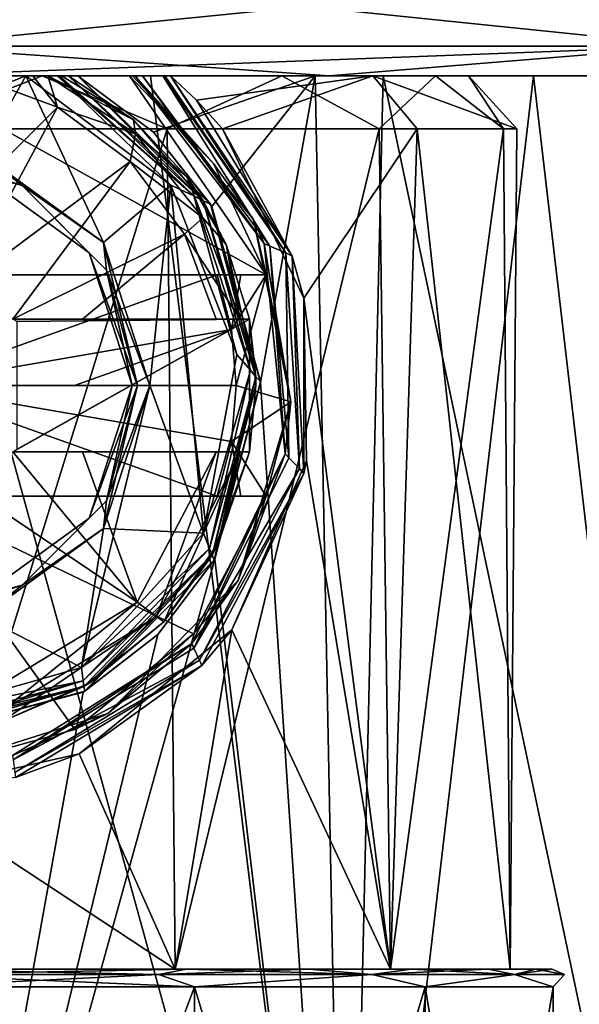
# Model space of a CAD drawing. Header units: metres. Extents: x -147 to 294, y -23 to 81.
# Tile 38 of 256: x 78 to 84, y 60 to 71. Entities that reach past the tile are written whole.
import ezdxf

# ---------------------------------------------------------------- set-up
doc = ezdxf.new("R2010")
doc.units = ezdxf.units.M
doc.layers.add('solid_AVA_153', color=7, linetype='CONTINUOUS')

msp = doc.modelspace()

# ---------------------------------------------------------------- linework, layer by layer
at = {"layer": 'solid_AVA_153'}
for points in [[(85.667213, 71.351135, -28.213774), (85.384239, 70.434937, -27.342875), (76.5, 70.434937, -28.75)], [(76.5, 71.351135, -29.665718), (85.667213, 71.351135, -28.213774), (76.5, 70.434937, -28.75)], [(76.5, 71.351135, 29.665718), (76.5, 70.434937, 28.75), (85.384239, 70.434937, 27.342875)], [(85.667213, 71.351135, 28.213774), (76.5, 71.351135, 29.665718), (85.384239, 70.434937, 27.342875)], [(85.384239, 70.434937, -27.342875), (81.276711, 70.099998, -27.081966), (76.499985, 70.099998, -27.5)], [(76.5, 70.434937, -28.75), (85.384239, 70.434937, -27.342875), (76.499985, 70.099998, -27.5)], [(76.5, 70.434937, 28.75), (76.500015, 70.099998, 27.5), (81.276741, 70.099998, 27.081963)], [(85.384239, 70.434937, 27.342875), (76.5, 70.434937, 28.75), (81.276741, 70.099998, 27.081963)], [(85.384239, 70.434937, -27.342875), (85.908264, 70.099998, -25.840557), (81.276711, 70.099998, -27.081966)], [(85.384239, 70.434937, 27.342875), (81.276741, 70.099998, 27.081963), (85.908295, 70.099998, 25.840549)], [(52.679932, 70.099998, -13.742428), (55.429096, 70.099998, -17.671078), (100.320053, 70.099998, -13.742452)], [(78.436493, 70.099998, -12.85496), (52.679932, 70.099998, -13.742428), (100.320053, 70.099998, -13.742452)], [(74.563507, 70.099998, -12.85496), (52.679932, 70.099998, -13.742428), (78.436493, 70.099998, -12.85496)], [(97.570908, 70.099998, 17.671078), (55.429111, 70.099998, 17.671097), (52.679947, 70.099998, 13.742452)], [(100.320068, 70.099998, 13.742428), (97.570908, 70.099998, 17.671078), (52.679947, 70.099998, 13.742452)], [(76.5, 70.099998, 13), (100.320068, 70.099998, 13.742428), (52.679947, 70.099998, 13.742452)], [(55.429096, 70.099998, -17.671078), (97.570885, 70.099998, -17.671097), (100.320053, 70.099998, -13.742452)], [(55.429096, 70.099998, -17.671078), (58.818863, 70.099998, -21.062462), (97.570885, 70.099998, -17.671097)], [(94.181137, 70.099998, 21.062462), (58.818882, 70.099998, 21.062479), (55.429111, 70.099998, 17.671097)], [(97.570908, 70.099998, 17.671078), (94.181137, 70.099998, 21.062462), (55.429111, 70.099998, 17.671097)], [(58.818863, 70.099998, -21.062462), (94.181122, 70.099998, -21.062479), (97.570885, 70.099998, -17.671097)], [(58.818863, 70.099998, -21.062462), (62.746189, 70.099998, -23.813496), (94.181122, 70.099998, -21.062479)], [(90.253815, 70.099998, 23.813496), (62.746212, 70.099998, 23.813509), (58.818882, 70.099998, 21.062479)], [(94.181137, 70.099998, 21.062462), (90.253815, 70.099998, 23.813496), (58.818882, 70.099998, 21.062479)], [(62.746189, 70.099998, -23.813496), (90.253792, 70.099998, -23.813509), (94.181122, 70.099998, -21.062479)], [(62.746189, 70.099998, -23.813496), (67.091705, 70.099998, -25.840549), (90.253792, 70.099998, -23.813509)], [(85.908295, 70.099998, 25.840549), (67.091736, 70.099998, 25.840557), (62.746212, 70.099998, 23.813509)], [(90.253815, 70.099998, 23.813496), (85.908295, 70.099998, 25.840549), (62.746212, 70.099998, 23.813509)], [(67.091705, 70.099998, -25.840549), (85.908264, 70.099998, -25.840557), (90.253792, 70.099998, -23.813509)], [(67.091705, 70.099998, -25.840549), (71.723259, 70.099998, -27.081963), (85.908264, 70.099998, -25.840557)], [(81.276741, 70.099998, 27.081963), (71.723289, 70.099998, 27.081966), (67.091736, 70.099998, 25.840557)], [(85.908295, 70.099998, 25.840549), (81.276741, 70.099998, 27.081963), (67.091736, 70.099998, 25.840557)], [(70.145744, 70.099998, -0.763799), (82.854256, 70.099998, -0.763799), (82.482155, 70.099998, 2.274601)], [(71.22728, 70.099998, -3.627459), (82.854256, 70.099998, -0.763799), (70.145744, 70.099998, -0.763799)], [(70.145744, 70.099998, -0.763799), (82.482155, 70.099998, 2.274601), (70.517845, 70.099998, 2.274601)], [(70.517845, 70.099998, 2.274601), (82.482155, 70.099998, 2.274601), (80.741524, 70.099998, 4.792649)], [(70.517845, 70.099998, 2.274601), (80.741524, 70.099998, 4.792649), (72.258476, 70.099998, 4.792649)], [(71.22728, 70.099998, -3.627459), (81.77272, 70.099998, -3.627459), (82.854256, 70.099998, -0.763799)], [(73.515038, 70.099998, -5.661272), (81.77272, 70.099998, -3.627459), (71.22728, 70.099998, -3.627459)], [(71.723259, 70.099998, -27.081963), (81.276711, 70.099998, -27.081966), (85.908264, 70.099998, -25.840557)], [(71.723259, 70.099998, -27.081963), (76.499985, 70.099998, -27.5), (81.276711, 70.099998, -27.081966)], [(81.276741, 70.099998, 27.081963), (76.500015, 70.099998, 27.5), (71.723289, 70.099998, 27.081966)], [(72.258476, 70.099998, 4.792649), (80.741524, 70.099998, 4.792649), (78.030556, 70.099998, 6.214288)], [(72.258476, 70.099998, 4.792649), (78.030556, 70.099998, 6.214288), (74.969444, 70.099998, 6.214288)], [(73.515038, 70.099998, -5.661272), (79.484962, 70.099998, -5.661272), (81.77272, 70.099998, -3.627459)], [(73.979195, 70.099998, -7.036415), (79.484962, 70.099998, -5.661272), (73.515038, 70.099998, -5.661272)], [(79.020805, 70.099998, -7.036415), (79.484962, 70.099998, -5.661272), (73.979195, 70.099998, -7.036415)], [(79.020805, 70.099998, -7.036415), (73.979195, 70.099998, -7.036415), (76.5, 70.099998, -7.1)], [(74.563507, 70.099998, -12.85496), (78.436493, 70.099998, -12.85496), (77.241951, 70.099998, -12.535121)], [(74.772148, 70.099998, -10.771506), (75.153709, 70.099998, -10.7), (77.846291, 70.099998, -8.7)], [(74.772148, 70.099998, -10.771506), (77.846291, 70.099998, -8.7), (75.153709, 70.099998, -8.7)], [(74.969444, 70.099998, 6.214288), (78.030556, 70.099998, 6.214288), (76.5, 69.5, 7)], [(77.34996, 69.215355, -10.7), (77.846291, 70.099998, -10.7), (75.153709, 70.099998, -10.7)], [(78.227875, 70.099998, -8.628478), (75.153709, 70.099998, -10.7), (77.846291, 70.099998, -10.7)], [(78.204117, 70.099998, -8.640016), (77.846291, 70.099998, -8.7), (75.153709, 70.099998, -10.7)], [(78.204117, 70.099998, -8.640016), (75.153709, 70.099998, -10.7), (78.227875, 70.099998, -8.628478)], [(75.650047, 69.215355, -8.7), (75.153709, 70.099998, -8.7), (77.846291, 70.099998, -8.7)], [(77.349968, 69.215347, -8.7), (75.650047, 69.215355, -8.7), (77.846291, 70.099998, -8.7)], [(78.030556, 70.099998, 6.214288), (79.445831, 69.5, 6.349967), (76.5, 69.5, 7)], [(76.5, 70.099998, 13), (76.5, 52.099998, 13), (81.474899, 52.099998, 12.010429)], [(76.5, 70.099998, 13), (81.474899, 52.099998, 12.010429), (79.257248, 70.099998, 12.704232)], [(78.204498, 69.745659, -12.535121), (76.5, 68.043373, -12.925397), (77.241951, 70.099998, -12.535121)], [(76.5, 70.099998, -7.1), (76.5, 67.849998, -7.099999), (80.566582, 67.849998, -6.934354)], [(79.020805, 70.099998, -7.036415), (76.5, 70.099998, -7.1), (80.566582, 67.849998, -6.934354)], [(76.5, 70.099998, 13), (79.257248, 70.099998, 12.704232), (100.320068, 70.099998, 13.742428)], [(77.927223, 70.099998, -12.427524), (78.204498, 69.745659, -12.535121), (77.241951, 70.099998, -12.535121)], [(78.436493, 70.099998, -12.85496), (77.927223, 70.099998, -12.427524), (77.241951, 70.099998, -12.535121)], [(77.34996, 69.215355, -10.7), (78.725067, 68.216042, -10.7), (77.846291, 70.099998, -10.7)], [(78.725067, 68.216034, -8.7), (77.349968, 69.215347, -8.7), (77.846291, 70.099998, -8.7)], [(78.725067, 68.216042, -10.7), (79.488113, 68.865761, -10.7), (77.846291, 70.099998, -10.7)], [(78.204132, 70.099998, -10.75999), (77.846291, 70.099998, -10.7), (79.488113, 68.865761, -10.7)], [(78.227875, 70.099998, -8.628478), (77.846291, 70.099998, -10.7), (78.330986, 70.099998, -8.5)], [(78.204132, 70.099998, -10.75999), (78.330986, 70.099998, -8.5), (77.846291, 70.099998, -10.7)], [(78.725067, 68.216034, -8.7), (77.846291, 70.099998, -8.7), (79.488113, 68.865761, -8.7)], [(78.204117, 70.099998, -8.640016), (79.488113, 68.865761, -8.7), (77.846291, 70.099998, -8.7)], [(78.097366, 70.099998, -12.355316), (78.204498, 69.745659, -12.535121), (77.927223, 70.099998, -12.427524)], [(78.436493, 70.099998, -12.85496), (78.097366, 70.099998, -12.355316), (77.927223, 70.099998, -12.427524)], [(78.030556, 70.099998, 6.214288), (80.741524, 70.099998, 4.792649), (79.445831, 69.5, 6.349967)], [(79.086731, 69.446365, -12.356774), (78.204498, 69.745659, -12.535121), (78.097366, 70.099998, -12.355316)], [(78.436493, 70.099998, -12.85496), (78.249924, 70.099998, -12.240273), (78.097366, 70.099998, -12.355316)], [(79.064034, 69.604698, -12.051724), (78.097366, 70.099998, -12.355316), (78.249924, 70.099998, -12.240273)], [(79.086731, 69.446365, -12.356774), (78.097366, 70.099998, -12.355316), (79.064034, 69.604698, -12.051724)], [(79.748695, 68.742226, -8.641421), (79.488113, 68.865761, -8.7), (78.204117, 70.099998, -8.640016)], [(79.748695, 68.742226, -8.641421), (78.204117, 70.099998, -8.640016), (78.227875, 70.099998, -8.628478)], [(78.204132, 70.099998, -10.75999), (78.436493, 70.099998, -8), (78.330986, 70.099998, -8.5)], [(78.227798, 70.099998, -10.77148), (78.436493, 70.099998, -8), (78.204132, 70.099998, -10.75999)], [(79.748711, 68.742203, -10.758578), (78.204132, 70.099998, -10.75999), (79.488113, 68.865761, -10.7)], [(78.227798, 70.099998, -10.77148), (78.204132, 70.099998, -10.75999), (79.748711, 68.742203, -10.758578)], [(78.330986, 70.099998, -10.9), (78.436493, 70.099998, -8), (78.227798, 70.099998, -10.77148)], [(78.330986, 70.099998, -10.9), (78.227798, 70.099998, -10.77148), (79.748711, 68.742203, -10.758578)], [(79.748695, 68.742226, -8.641421), (78.227875, 70.099998, -8.628478), (78.330986, 70.099998, -8.5)], [(78.436493, 70.099998, -12.85496), (78.330986, 70.099998, -12.051724), (78.249924, 70.099998, -12.240273)], [(79.064034, 69.604698, -12.051724), (78.249924, 70.099998, -12.240273), (78.330986, 70.099998, -12.051724)], [(79.85318, 68.687744, -8), (78.330986, 70.099998, -8), (78.436493, 70.099998, -8)], [(78.330986, 70.099998, -8.5), (78.436493, 70.099998, -8), (78.330986, 70.099998, -8)], [(78.330986, 70.099998, -12.051724), (78.436493, 70.099998, -8), (78.330986, 70.099998, -10.9)], [(78.436493, 70.099998, -12.85496), (78.436493, 70.099998, -8), (78.330986, 70.099998, -12.051724)], [(78.330986, 70.099998, -8.5), (78.330986, 70.099998, -8), (79.85318, 68.687744, -8)], [(78.330986, 70.099998, -8.5), (79.85318, 68.687744, -8), (79.853172, 68.687759, -8.5)], [(79.748695, 68.742226, -8.641421), (78.330986, 70.099998, -8.5), (79.853172, 68.687759, -8.5)], [(79.853172, 68.687759, -10.9), (78.330986, 70.099998, -10.9), (79.748711, 68.742203, -10.758578)], [(78.330986, 70.099998, -12.051724), (78.330986, 70.099998, -10.9), (79.853172, 68.687759, -10.9)], [(79.064034, 69.604698, -12.051724), (78.330986, 70.099998, -12.051724), (79.853172, 68.687759, -10.9)], [(79.934563, 68.650314, -8), (79.85318, 68.687744, -8), (78.436493, 70.099998, -8)], [(79.292664, 69.463737, -12.696496), (79.934563, 68.650314, -8), (78.436493, 70.099998, -8)], [(79.292664, 69.463737, -12.696496), (78.436493, 70.099998, -8), (78.436493, 70.099998, -12.85496)], [(78.436493, 70.099998, -12.85496), (100.320053, 70.099998, -13.742452), (102.344894, 70.099998, -9.396356)], [(81.118919, 70.099998, -12.15177), (78.436493, 70.099998, -12.85496), (102.344894, 70.099998, -9.396356)], [(79.292664, 69.463737, -12.696496), (78.436493, 70.099998, -12.85496), (81.118919, 70.099998, -12.15177)], [(79.051826, 70.099998, -7.067943), (79.484962, 70.099998, -5.661272), (79.020805, 70.099998, -7.036415)], [(79.968979, 69.107658, -6.979517), (79.020805, 70.099998, -7.036415), (80.566582, 67.849998, -6.934354)], [(79.051826, 70.099998, -7.067943), (79.020805, 70.099998, -7.036415), (79.968979, 69.107658, -6.979517)], [(79.051826, 70.099998, -7.067943), (79.083115, 70.099998, -7.1), (79.484962, 70.099998, -5.661272)], [(79.051826, 70.099998, -7.067943), (79.968979, 69.107658, -6.979517), (79.083115, 70.099998, -7.1)], [(79.083115, 70.099998, -7.1), (79.484962, 70.099998, -7.8), (79.484962, 70.099998, -5.661272)], [(79.083115, 70.099998, -8), (80.542664, 68.206047, -8), (79.166458, 70.099998, -8)], [(79.398026, 70.099998, -7.938721), (79.083115, 70.099998, -8), (79.166458, 70.099998, -8)], [(80.424263, 68.476883, -7.1), (80.542664, 68.206047, -8), (79.083115, 70.099998, -8)], [(79.419914, 70.099998, -7.922542), (79.083115, 70.099998, -8), (79.398026, 70.099998, -7.938721)], [(79.484962, 70.099998, -7.8), (79.083115, 70.099998, -8), (79.419914, 70.099998, -7.922542)], [(79.083115, 70.099998, -7.1), (79.083115, 70.099998, -8), (79.484962, 70.099998, -7.8)], [(79.083115, 70.099998, -7.1), (80.424263, 68.476883, -7.1), (79.083115, 70.099998, -8)], [(79.083115, 70.099998, -7.1), (79.968979, 69.107658, -6.979517), (80.424263, 68.476883, -7.1)], [(80.542664, 68.206047, -8), (80.608017, 68.176125, -8), (79.166458, 70.099998, -8)], [(79.398026, 70.099998, -7.938721), (79.166458, 70.099998, -8), (80.608017, 68.176125, -8)], [(79.257248, 70.099998, 12.704232), (81.474899, 52.099998, 12.010429), (81.889084, 70.099998, 11.830373)], [(79.257248, 70.099998, 12.704232), (81.889084, 70.099998, 11.830373), (100.320068, 70.099998, 13.742428)], [(79.951225, 68.622139, -12.533517), (79.292664, 69.463737, -12.696496), (81.118919, 70.099998, -12.15177)], [(80.786507, 68.100121, -7.941422), (79.398026, 70.099998, -7.938721), (80.608017, 68.176125, -8)], [(79.419914, 70.099998, -7.922542), (79.398026, 70.099998, -7.938721), (80.786507, 68.100121, -7.941422)], [(79.484962, 70.099998, -7.8), (79.419914, 70.099998, -7.922542), (80.786507, 68.100121, -7.941422)], [(80.741524, 70.099998, 4.792649), (81.844803, 69.5, 4.520294), (79.445831, 69.5, 6.349967)], [(79.779327, 69.825836, -5.812956), (81.77272, 70.099998, -3.627459), (79.484962, 70.099998, -5.661272)], [(80.861481, 68.062027, -7.8), (79.779327, 69.825836, -5.812956), (79.484962, 70.099998, -5.661272)], [(80.861481, 68.062027, -7.8), (79.484962, 70.099998, -5.661272), (79.484962, 70.099998, -7.8)], [(80.861481, 68.062027, -7.8), (79.484962, 70.099998, -7.8), (80.786507, 68.100121, -7.941422)], [(79.779327, 69.825836, -5.812956), (80.070717, 69.5, -6.020797), (81.77272, 70.099998, -3.627459)], [(80.499863, 66.632729, -12.36936), (79.951225, 68.622139, -12.533517), (81.118919, 70.099998, -12.15177)], [(81.77272, 70.099998, -3.627459), (80.070717, 69.5, -6.020797), (82.272881, 69.5, -3.95902)], [(80.499863, 66.632729, -12.36936), (81.118919, 70.099998, -12.15177), (81.474899, 52.099998, -12.010429)], [(80.741524, 70.099998, 4.792649), (82.482155, 70.099998, 2.274601), (81.844803, 69.5, 4.520294)], [(83.591225, 70.099998, -10.895619), (81.474899, 52.099998, -12.010429), (81.118919, 70.099998, -12.15177)], [(83.591225, 70.099998, -10.895619), (81.118919, 70.099998, -12.15177), (102.344894, 70.099998, -9.396356)], [(81.889084, 70.099998, 11.830373), (81.474899, 52.099998, 12.010429), (85.692398, 52.099998, 9.192377)], [(83.591225, 70.099998, -10.895619), (85.692398, 52.099998, -9.192377), (81.474899, 52.099998, -12.010429)], [(81.77272, 70.099998, -3.627459), (82.272881, 69.5, -3.95902), (83.402954, 69.5, -1.161572)], [(82.854256, 70.099998, -0.763799), (81.77272, 70.099998, -3.627459), (83.402954, 69.5, -1.161572)], [(82.482155, 70.099998, 2.274601), (83.250763, 69.5, 1.851272), (81.844803, 69.5, 4.520294)], [(81.889084, 70.099998, 11.830373), (85.692398, 52.099998, 9.192377), (84.275627, 70.099998, 10.418233)], [(81.889084, 70.099998, 11.830373), (84.275627, 70.099998, 10.418233), (100.320068, 70.099998, 13.742428)], [(82.482155, 70.099998, 2.274601), (82.854256, 70.099998, -0.763799), (83.250763, 69.5, 1.851272)], [(82.854256, 70.099998, -0.763799), (83.402954, 69.5, -1.161572), (83.250763, 69.5, 1.851272)], [(85.740784, 70.099998, -9.143733), (85.692398, 52.099998, -9.192377), (83.591225, 70.099998, -10.895619)], [(85.740784, 70.099998, -9.143733), (83.591225, 70.099998, -10.895619), (102.344894, 70.099998, -9.396356)], [(80.861481, 68.062027, -7.8), (80.070717, 69.5, -6.020797), (79.779327, 69.825836, -5.812956)], [(78.204498, 69.745659, -12.535121), (77.101082, 67.696342, -12.944057), (76.5, 68.043373, -12.925397)], [(78.204498, 69.745659, -12.535121), (79.026962, 69.132782, -12.535121), (77.101082, 67.696342, -12.944057)], [(79.086731, 69.446365, -12.356774), (79.026962, 69.132782, -12.535121), (78.204498, 69.745659, -12.535121)], [(79.668465, 68.958672, -12.051724), (79.064034, 69.604698, -12.051724), (79.853172, 68.687759, -10.9)], [(79.086731, 69.446365, -12.356774), (79.064034, 69.604698, -12.051724), (79.668465, 68.958672, -12.051724)], [(76.5, 60, 7), (76.5, 69.5, 7), (79.445831, 69.5, 6.349967)], [(79.537056, 60, 6.306844), (76.5, 60, 7), (79.445831, 69.5, 6.349967)], [(79.951225, 68.622139, -12.533517), (79.934563, 68.650314, -8), (79.292664, 69.463737, -12.696496)], [(79.537056, 60, 6.306844), (79.445831, 69.5, 6.349967), (81.844803, 69.5, 4.520294)], [(81.972855, 60, 4.364375), (79.537056, 60, 6.306844), (81.844803, 69.5, 4.520294)], [(80.992935, 67.586662, -5.367822), (82.272881, 69.5, -3.95902), (80.070717, 69.5, -6.020797)], [(80.861481, 68.062027, -7.8), (80.992935, 67.586662, -5.367822), (80.070717, 69.5, -6.020797)], [(80.992935, 67.586662, -5.367822), (81.972855, 60, -4.364375), (82.272881, 69.5, -3.95902)], [(81.972855, 60, 4.364375), (81.844803, 69.5, 4.520294), (83.250763, 69.5, 1.851272)], [(81.972855, 60, -4.364375), (83.324532, 60, -1.557489), (82.272881, 69.5, -3.95902)], [(83.324532, 60, 1.557489), (81.972855, 60, 4.364375), (83.250763, 69.5, 1.851272)], [(83.324532, 60, -1.557489), (83.402954, 69.5, -1.161572), (82.272881, 69.5, -3.95902)], [(83.324532, 60, 1.557489), (83.250763, 69.5, 1.851272), (83.402954, 69.5, -1.161572)], [(83.324532, 60, -1.557489), (83.324532, 60, 1.557489), (83.402954, 69.5, -1.161572)], [(79.847824, 68.493423, -12.356774), (79.026962, 69.132782, -12.535121), (79.086731, 69.446365, -12.356774)], [(79.847824, 68.493423, -12.356774), (79.086731, 69.446365, -12.356774), (79.668465, 68.958672, -12.051724)], [(77.804291, 68.859093, -10.641421), (77.34996, 69.215355, -10.7), (76.5, 69.20858, -10.641421)], [(77.804291, 68.859093, -8.758578), (76.5, 69.20858, -8.758578), (77.349968, 69.215347, -8.7)], [(77.804291, 68.859093, -10.641421), (76.5, 69.20858, -10.641421), (77.287994, 69.025192, -10.5)], [(77.804291, 68.859093, -8.758578), (77.287994, 69.025192, -8.9), (76.5, 69.20858, -8.758578)], [(79.026962, 69.132782, -12.535121), (77.700958, 67.349998, -12.928216), (77.101082, 67.696342, -12.944057)], [(77.804291, 68.859093, -10.641421), (78.725067, 68.216042, -10.7), (77.34996, 69.215355, -10.7)], [(77.804291, 68.859093, -8.758578), (77.349968, 69.215347, -8.7), (78.725067, 68.216034, -8.7)], [(79.026962, 69.132782, -12.535121), (79.641731, 68.311729, -12.535121), (77.700958, 67.349998, -12.928216)], [(79.847824, 68.493423, -12.356774), (79.641731, 68.311729, -12.535121), (79.026962, 69.132782, -12.535121)], [(78.562988, 68.098854, -8.9), (78.562988, 68.098854, -10.5), (77.287994, 69.025192, -10.5)], [(77.804291, 68.859093, -10.641421), (77.287994, 69.025192, -10.5), (78.562988, 68.098854, -10.5)], [(77.287994, 69.025192, -8.9), (78.562988, 68.098854, -8.9), (77.287994, 69.025192, -10.5)], [(77.804291, 68.859093, -8.758578), (78.562988, 68.098854, -8.9), (77.287994, 69.025192, -8.9)], [(80.424263, 68.476883, -7.1), (79.968979, 69.107658, -6.979517), (80.566582, 67.849998, -6.934354)], [(80.113945, 68.194328, -12.051724), (79.668465, 68.958672, -12.051724), (79.853172, 68.687759, -10.9)], [(79.847824, 68.493423, -12.356774), (79.668465, 68.958672, -12.051724), (80.113945, 68.194328, -12.051724)], [(78.759094, 67.904289, -10.641421), (78.725067, 68.216042, -10.7), (77.804291, 68.859093, -10.641421)], [(78.759094, 67.904289, -8.758578), (77.804291, 68.859093, -8.758578), (78.725067, 68.216034, -8.7)], [(78.759094, 67.904289, -10.641421), (77.804291, 68.859093, -10.641421), (78.562988, 68.098854, -10.5)], [(78.759094, 67.904289, -8.758578), (78.562988, 68.098854, -8.9), (77.804291, 68.859093, -8.758578)], [(78.725067, 68.216042, -10.7), (79.25, 66.599998, -10.7), (79.488113, 68.865761, -10.7)], [(78.725067, 68.216034, -8.7), (79.488113, 68.865761, -8.7), (79.25, 66.599998, -8.7)], [(79.25, 66.599998, -10.7), (79.858513, 64.931801, -10.7), (79.488113, 68.865761, -10.7)], [(79.25, 66.599998, -8.7), (79.488113, 68.865761, -8.7), (79.858513, 64.931801, -8.7)], [(79.858513, 64.931801, -10.7), (80.23349, 66.95153, -10.7), (79.488113, 68.865761, -10.7)], [(79.748711, 68.742203, -10.758578), (79.488113, 68.865761, -10.7), (80.23349, 66.95153, -10.7)], [(79.488113, 68.865761, -8.7), (80.23349, 66.95153, -8.7), (79.858513, 64.931801, -8.7)], [(79.748695, 68.742226, -8.641421), (80.23349, 66.95153, -8.7), (79.488113, 68.865761, -8.7)], [(80.387566, 66.773201, -8.641421), (80.23349, 66.95153, -8.7), (79.748695, 68.742226, -8.641421)], [(80.387566, 66.773201, -8.641421), (79.748695, 68.742226, -8.641421), (79.853172, 68.687759, -8.5)], [(80.387566, 66.773178, -10.758578), (79.748711, 68.742203, -10.758578), (80.23349, 66.95153, -10.7)], [(79.853172, 68.687759, -10.9), (79.748711, 68.742203, -10.758578), (80.387566, 66.773178, -10.758578)], [(79.853172, 68.687759, -8.5), (79.85318, 68.687744, -8), (80.448769, 66.698578, -8)], [(79.853172, 68.687759, -8.5), (80.448769, 66.698578, -8), (80.448769, 66.698608, -8.5)], [(80.387566, 66.773201, -8.641421), (79.853172, 68.687759, -8.5), (80.448769, 66.698608, -8.5)], [(80.448769, 66.698608, -10.9), (79.853172, 68.687759, -10.9), (80.387566, 66.773178, -10.758578)], [(80.113945, 68.194328, -12.051724), (79.853172, 68.687759, -10.9), (80.448769, 66.698608, -10.9)], [(79.934563, 68.650314, -8), (80.448769, 66.698578, -8), (79.85318, 68.687744, -8)], [(79.934563, 68.650314, -8), (80.499763, 66.643753, -8), (80.448769, 66.698578, -8)], [(79.951225, 68.622139, -12.533517), (80.499763, 66.643753, -8), (79.934563, 68.650314, -8)], [(80.499863, 66.632729, -12.36936), (80.499763, 66.643753, -8), (79.951225, 68.622139, -12.533517)], [(79.847824, 68.493423, -12.356774), (80.272339, 67.349998, -12.35676), (79.641731, 68.311729, -12.535121)], [(79.847824, 68.493423, -12.356774), (80.113945, 68.194328, -12.051724), (80.272339, 67.349998, -12.35676)], [(80.424263, 68.476883, -7.1), (80.846024, 66.414032, -7.1), (80.542664, 68.206047, -8)], [(80.424263, 68.476883, -7.1), (80.566582, 67.849998, -6.934354), (80.846024, 66.414032, -7.1)], [(79.641731, 68.311729, -12.535121), (78.487602, 67.349998, -12.837888), (77.700958, 67.349998, -12.928216)], [(79.641731, 68.311729, -12.535121), (79.998283, 67.349998, -12.535121), (78.487602, 67.349998, -12.837888)], [(80.272339, 67.349998, -12.35676), (79.998283, 67.349998, -12.535121), (79.641731, 68.311729, -12.535121)], [(79.108582, 66.599998, -10.641421), (79.25, 66.599998, -10.7), (78.725067, 68.216042, -10.7)], [(79.108582, 66.599998, -10.641421), (78.725067, 68.216042, -10.7), (78.759094, 67.904289, -10.641421)], [(78.759094, 67.904289, -8.758578), (78.725067, 68.216034, -8.7), (79.25, 66.599998, -8.7)], [(80.113945, 68.194328, -12.051724), (80.448769, 66.698608, -10.9), (80.378143, 67.349998, -11.5)], [(80.378143, 67.349998, -12.051724), (80.113945, 68.194328, -12.051724), (80.378143, 67.349998, -11.5)], [(80.272339, 67.349998, -12.35676), (80.113945, 68.194328, -12.051724), (80.378143, 67.349998, -12.051724)], [(80.542664, 68.206047, -8), (80.780731, 65.826805, -8), (80.608017, 68.176125, -8)], [(80.846024, 66.414032, -7.1), (80.780731, 65.826805, -8), (80.542664, 68.206047, -8)], [(80.780731, 65.826805, -8), (80.823196, 65.781471, -8), (80.608017, 68.176125, -8)], [(80.786507, 68.100121, -7.941422), (80.608017, 68.176125, -8), (80.823196, 65.781471, -8)], [(78.562988, 68.098854, -10.5), (79.050003, 66.599998, -8.9), (79.050003, 66.599998, -10.5)], [(78.562988, 68.098854, -8.9), (79.050003, 66.599998, -8.9), (78.562988, 68.098854, -10.5)], [(79.108582, 66.599998, -8.758578), (79.050003, 66.599998, -8.9), (78.562988, 68.098854, -8.9)], [(78.759094, 67.904289, -10.641421), (78.562988, 68.098854, -10.5), (79.050003, 66.599998, -10.5)], [(79.108582, 66.599998, -8.758578), (78.562988, 68.098854, -8.9), (78.759094, 67.904289, -8.758578)], [(80.943214, 65.660667, -7.941422), (80.786507, 68.100121, -7.941422), (80.823196, 65.781471, -8)], [(80.861481, 68.062027, -7.8), (80.786507, 68.100121, -7.941422), (80.943214, 65.660667, -7.941422)], [(80.991356, 65.606163, -7.8), (80.992935, 67.586662, -5.367822), (80.861481, 68.062027, -7.8)], [(80.991356, 65.606163, -7.8), (80.861481, 68.062027, -7.8), (80.943214, 65.660667, -7.941422)], [(79.108582, 66.599998, -10.641421), (78.759094, 67.904289, -10.641421), (79.050003, 66.599998, -10.5)], [(79.108582, 66.599998, -8.758578), (78.759094, 67.904289, -8.758578), (79.25, 66.599998, -8.7)], [(80.172295, 67.234253, -6.020345), (80.010773, 67.849998, -6.020345), (76.5, 66.599998, -5.3)], [(77.604736, 67.849998, -5.440133), (76.5, 66.599998, -5.3), (80.010773, 67.849998, -6.020345)], [(76.5, 67.849998, -7.099999), (77.604736, 67.849998, -5.440133), (80.010773, 67.849998, -6.020345)], [(80.278389, 67.849998, -6.458775), (76.5, 67.849998, -7.099999), (80.010773, 67.849998, -6.020345)], [(80.278389, 67.849998, -6.458775), (80.566582, 67.849998, -6.934354), (76.5, 67.849998, -7.099999)], [(80.278389, 67.849998, -6.458775), (80.010773, 67.849998, -6.020345), (80.172295, 67.234253, -6.020345)], [(80.566582, 67.849998, -6.934354), (80.172295, 67.234253, -6.020345), (80.226662, 66.599998, -6.020345)], [(80.278389, 67.849998, -6.458775), (80.172295, 67.234253, -6.020345), (80.566582, 67.849998, -6.934354)], [(80.846024, 66.414032, -7.1), (80.566582, 67.849998, -6.934354), (80.226662, 66.599998, -6.020345)], [(80.991356, 65.606163, -7.8), (81.02124, 65.752441, -5.344003), (80.992935, 67.586662, -5.367822)], [(80.992935, 67.586662, -5.367822), (81.02124, 65.752441, -5.344003), (81.972855, 60, -4.364375)], [(77.700958, 67.349998, -11.5), (77.700958, 67.349998, -12.928216), (78.487602, 67.349998, -12.837888)], [(77.700958, 67.349998, -11.5), (78.487602, 67.349998, -12.837888), (79.998283, 67.349998, -12.535121)], [(80.272339, 67.349998, -12.35676), (77.700958, 67.349998, -11.5), (79.998283, 67.349998, -12.535121)], [(80.378143, 67.349998, -11.5), (77.75, 67.321686, -11.5), (77.700958, 67.349998, -11.5)], [(80.378143, 67.349998, -12.051724), (80.378143, 67.349998, -11.5), (77.700958, 67.349998, -11.5)], [(80.272339, 67.349998, -12.35676), (80.378143, 67.349998, -12.051724), (77.700958, 67.349998, -11.5)], [(80.378143, 67.349998, -11.5), (77.700958, 65.849998, -11.5), (77.75, 65.878311, -11.5)], [(80.378143, 65.849998, -11.5), (77.700958, 65.849998, -11.5), (80.378143, 67.349998, -11.5)], [(80.378143, 67.349998, -11.5), (77.75, 65.878311, -11.5), (77.75, 67.321686, -11.5)], [(80.449997, 66.599998, -11.5), (80.378143, 65.849998, -11.5), (80.378143, 67.349998, -11.5)], [(80.448769, 66.698608, -10.9), (80.449997, 66.599998, -11.5), (80.378143, 67.349998, -11.5)], [(80.172295, 67.234253, -6.020345), (76.5, 66.599998, -5.3), (78.39782, 66.599998, -5.481738)], [(80.172295, 67.234253, -6.020345), (78.39782, 66.599998, -5.481738), (80.226662, 66.599998, -6.020345)], [(80.387566, 66.773178, -10.758578), (80.23349, 66.95153, -10.7), (79.858513, 64.931801, -10.7)], [(80.387566, 66.773201, -8.641421), (79.858513, 64.931801, -8.7), (80.23349, 66.95153, -8.7)], [(79.926331, 64.755157, -8.641421), (79.858513, 64.931801, -8.7), (80.387566, 66.773201, -8.641421)], [(79.926323, 64.755142, -10.758578), (80.387566, 66.773178, -10.758578), (79.858513, 64.931801, -10.7)], [(80.448769, 66.698608, -10.9), (80.387566, 66.773178, -10.758578), (79.926323, 64.755142, -10.758578)], [(79.953201, 64.682213, -10.9), (80.448769, 66.698608, -10.9), (79.926323, 64.755142, -10.758578)], [(79.926331, 64.755157, -8.641421), (80.387566, 66.773201, -8.641421), (80.448769, 66.698608, -8.5)], [(79.926331, 64.755157, -8.641421), (80.448769, 66.698608, -8.5), (79.953201, 64.682213, -8.5)], [(80.448769, 66.698608, -8.5), (80.448769, 66.698578, -8), (79.953178, 64.682182, -8)], [(80.448769, 66.698608, -8.5), (79.953178, 64.682182, -8), (79.953201, 64.682213, -8.5)], [(79.978592, 64.625313, -8), (79.953178, 64.682182, -8), (80.448769, 66.698578, -8)], [(79.953201, 64.682213, -10.9), (80.449997, 66.599998, -11.5), (80.448769, 66.698608, -10.9)], [(80.499763, 66.643753, -8), (79.978592, 64.625313, -8), (80.448769, 66.698578, -8)], [(76.5, 66.599998, -5.3), (77.604736, 65.349998, -5.440133), (80.010773, 65.349998, -6.020345)], [(80.172295, 65.965744, -6.020345), (76.5, 66.599998, -5.3), (80.010773, 65.349998, -6.020345)], [(80.226662, 66.599998, -6.020345), (78.39782, 66.599998, -5.481738), (76.5, 66.599998, -5.3)], [(80.172295, 65.965744, -6.020345), (80.226662, 66.599998, -6.020345), (76.5, 66.599998, -5.3)], [(79.25, 66.599998, -8.7), (79.858513, 64.931801, -8.7), (78.475708, 63.41267, -8.7)], [(78.725052, 64.983948, -8.7), (79.25, 66.599998, -8.7), (78.475708, 63.41267, -8.7)], [(78.562988, 65.101143, -8.9), (79.050003, 66.599998, -10.5), (79.050003, 66.599998, -8.9)], [(78.759094, 65.295708, -8.758578), (78.562988, 65.101143, -8.9), (79.050003, 66.599998, -8.9)], [(78.562988, 65.101143, -8.9), (78.562988, 65.101143, -10.5), (79.050003, 66.599998, -10.5)], [(79.108582, 66.599998, -10.641421), (79.050003, 66.599998, -10.5), (78.562988, 65.101143, -10.5)], [(78.759094, 65.295708, -10.641421), (79.108582, 66.599998, -10.641421), (78.562988, 65.101143, -10.5)], [(79.108582, 66.599998, -8.758578), (79.25, 66.599998, -8.7), (78.725052, 64.983948, -8.7)], [(78.759094, 65.295708, -8.758578), (79.108582, 66.599998, -8.758578), (78.725052, 64.983948, -8.7)], [(78.725067, 64.983963, -10.7), (79.858513, 64.931801, -10.7), (79.25, 66.599998, -10.7)], [(78.759094, 65.295708, -10.641421), (78.725067, 64.983963, -10.7), (79.25, 66.599998, -10.7)], [(78.759094, 65.295708, -10.641421), (79.25, 66.599998, -10.7), (79.108582, 66.599998, -10.641421)], [(78.759094, 65.295708, -8.758578), (79.050003, 66.599998, -8.9), (79.108582, 66.599998, -8.758578)], [(79.953201, 64.682213, -10.9), (80.378143, 65.849998, -11.5), (80.449997, 66.599998, -11.5)], [(79.984917, 64.63649, -12.524192), (79.978592, 64.625313, -8), (80.499763, 66.643753, -8)], [(79.984917, 64.63649, -12.524192), (80.499763, 66.643753, -8), (80.499863, 66.632729, -12.36936)], [(79.984917, 64.63649, -12.524192), (80.499863, 66.632729, -12.36936), (81.474899, 52.099998, -12.010429)], [(80.846024, 66.414032, -7.1), (80.226662, 66.599998, -6.020345), (80.172295, 65.965744, -6.020345)], [(80.846024, 66.414032, -7.1), (80.172295, 65.965744, -6.020345), (80.566582, 65.349998, -6.934354)], [(80.846024, 66.414032, -7.1), (80.249573, 64.394737, -7.1), (80.780731, 65.826805, -8)], [(80.846024, 66.414032, -7.1), (80.566582, 65.349998, -6.934354), (80.249573, 64.394737, -7.1)], [(80.278709, 65.349998, -6.459307), (80.172295, 65.965744, -6.020345), (80.010773, 65.349998, -6.020345)], [(80.278709, 65.349998, -6.459307), (80.566582, 65.349998, -6.934354), (80.172295, 65.965744, -6.020345)], [(77.101082, 65.503662, -12.944057), (77.700958, 65.849998, -12.928216), (79.105507, 64.148102, -12.535121)], [(77.700958, 65.849998, -12.928216), (78.487602, 65.849998, -12.837888), (79.105507, 64.148102, -12.535121)], [(80.378143, 65.849998, -11.5), (78.487602, 65.849998, -12.837888), (77.700958, 65.849998, -12.928216)], [(80.378143, 65.849998, -11.5), (77.700958, 65.849998, -12.928216), (77.700958, 65.849998, -11.5)], [(78.487602, 65.849998, -12.837888), (79.998283, 65.849998, -12.535121), (79.105507, 64.148102, -12.535121)], [(80.378143, 65.849998, -11.5), (79.998283, 65.849998, -12.535121), (78.487602, 65.849998, -12.837888)], [(79.324425, 63.989334, -12.356774), (79.105507, 64.148102, -12.535121), (79.998283, 65.849998, -12.535121)], [(80.272339, 65.849998, -12.35676), (79.324425, 63.989334, -12.356774), (79.998283, 65.849998, -12.535121)], [(79.409111, 63.928001, -12.051724), (79.324425, 63.989334, -12.356774), (80.272339, 65.849998, -12.35676)], [(80.027069, 64.821724, -12.051724), (79.409111, 63.928001, -12.051724), (80.272339, 65.849998, -12.35676)], [(80.780731, 65.826805, -8), (79.72541, 63.681229, -8), (79.747551, 63.63126, -8)], [(80.249573, 64.394737, -7.1), (79.72541, 63.681229, -8), (80.780731, 65.826805, -8)], [(80.780731, 65.826805, -8), (79.747551, 63.63126, -8), (80.823196, 65.781471, -8)], [(79.953201, 64.682213, -10.9), (80.378143, 65.849998, -12.051724), (80.378143, 65.849998, -11.5)], [(79.953201, 64.682213, -10.9), (80.027069, 64.821724, -12.051724), (80.378143, 65.849998, -12.051724)], [(80.272339, 65.849998, -12.35676), (79.998283, 65.849998, -12.535121), (80.378143, 65.849998, -11.5)], [(80.378143, 65.849998, -12.051724), (80.027069, 64.821724, -12.051724), (80.272339, 65.849998, -12.35676)], [(80.378143, 65.849998, -12.051724), (80.272339, 65.849998, -12.35676), (80.378143, 65.849998, -11.5)], [(80.943214, 65.660667, -7.941422), (80.823196, 65.781471, -8), (79.747551, 63.63126, -8)], [(81.02124, 65.752441, -5.344003), (80.176598, 63.835472, -5.956763), (81.972855, 60, -4.364375)], [(80.991356, 65.606163, -7.8), (80.176598, 63.835472, -5.956763), (81.02124, 65.752441, -5.344003)], [(79.812599, 63.493366, -7.941422), (80.943214, 65.660667, -7.941422), (79.747551, 63.63126, -8)], [(80.991356, 65.606163, -7.8), (80.943214, 65.660667, -7.941422), (79.812599, 63.493366, -7.941422)], [(79.837479, 63.434364, -7.8), (80.991356, 65.606163, -7.8), (79.812599, 63.493366, -7.941422)], [(79.837479, 63.434364, -7.8), (80.176598, 63.835472, -5.956763), (80.991356, 65.606163, -7.8)], [(77.101082, 65.503662, -12.944057), (79.105507, 64.148102, -12.535121), (77.46093, 63.153683, -12.535121)], [(80.566582, 65.349998, -6.934354), (77.031189, 65.349998, -5.392662), (76.5, 65.349998, -5.378433)], [(80.566582, 65.349998, -6.934354), (76.5, 65.349998, -5.378433), (76.5, 65.349998, -7.099999)], [(79.743637, 63.793575, -6.994678), (80.566582, 65.349998, -6.934354), (76.5, 65.349998, -7.099999)], [(78.400002, 62.710072, -7.063887), (79.743637, 63.793575, -6.994678), (76.5, 65.349998, -7.099999)], [(76.769363, 62.258469, -7.099275), (78.400002, 62.710072, -7.063887), (76.5, 65.349998, -7.099999)], [(80.566582, 65.349998, -6.934354), (77.604736, 65.349998, -5.440133), (77.031189, 65.349998, -5.392662)], [(80.566582, 65.349998, -6.934354), (80.010773, 65.349998, -6.020345), (77.604736, 65.349998, -5.440133)], [(80.249573, 64.394737, -7.1), (80.566582, 65.349998, -6.934354), (79.743637, 63.793575, -6.994678)], [(80.278709, 65.349998, -6.459307), (80.010773, 65.349998, -6.020345), (80.566582, 65.349998, -6.934354)], [(77.804291, 64.340904, -10.641421), (78.725067, 64.983963, -10.7), (78.759094, 65.295708, -10.641421)], [(77.804291, 64.340904, -10.641421), (78.759094, 65.295708, -10.641421), (78.562988, 65.101143, -10.5)], [(77.804291, 64.340904, -8.758578), (78.562988, 65.101143, -8.9), (78.759094, 65.295708, -8.758578)], [(77.804291, 64.340904, -8.758578), (78.759094, 65.295708, -8.758578), (78.725052, 64.983948, -8.7)], [(77.287994, 64.174805, -8.9), (77.287994, 64.174805, -10.5), (78.562988, 65.101143, -10.5)], [(77.804291, 64.340904, -10.641421), (78.562988, 65.101143, -10.5), (77.287994, 64.174805, -10.5)], [(78.562988, 65.101143, -8.9), (77.287994, 64.174805, -8.9), (78.562988, 65.101143, -10.5)], [(77.804291, 64.340904, -8.758578), (77.287994, 64.174805, -8.9), (78.562988, 65.101143, -8.9)], [(77.349953, 63.984646, -8.7), (78.725052, 64.983948, -8.7), (78.475708, 63.41267, -8.7)], [(77.804291, 64.340904, -8.758578), (78.725052, 64.983948, -8.7), (77.349953, 63.984646, -8.7)], [(78.725067, 64.983963, -10.7), (77.349968, 63.98465, -10.7), (78.475708, 63.41267, -10.7)], [(77.804291, 64.340904, -10.641421), (77.349968, 63.98465, -10.7), (78.725067, 64.983963, -10.7)], [(78.725067, 64.983963, -10.7), (78.475708, 63.41267, -10.7), (79.858513, 64.931801, -10.7)], [(79.926323, 64.755142, -10.758578), (79.858513, 64.931801, -10.7), (78.475708, 63.41267, -10.7)], [(79.926331, 64.755157, -8.641421), (78.475708, 63.41267, -8.7), (79.858513, 64.931801, -8.7)], [(79.953201, 64.682213, -10.9), (79.409111, 63.928001, -12.051724), (80.027069, 64.821724, -12.051724)], [(78.495506, 63.259174, -8.641421), (78.475708, 63.41267, -8.7), (79.926331, 64.755157, -8.641421)], [(78.495499, 63.259171, -10.758578), (79.926323, 64.755142, -10.758578), (78.475708, 63.41267, -10.7)], [(79.953201, 64.682213, -10.9), (79.926323, 64.755142, -10.758578), (78.495499, 63.259171, -10.758578)], [(78.503403, 63.195755, -10.9), (79.953201, 64.682213, -10.9), (78.495499, 63.259171, -10.758578)], [(78.495506, 63.259174, -8.641421), (79.926331, 64.755157, -8.641421), (79.953201, 64.682213, -8.5)], [(78.495506, 63.259174, -8.641421), (79.953201, 64.682213, -8.5), (78.503403, 63.195755, -8.5)], [(79.953201, 64.682213, -8.5), (79.953178, 64.682182, -8), (78.503372, 63.19574, -8)], [(79.953201, 64.682213, -8.5), (78.503372, 63.19574, -8), (78.503403, 63.195755, -8.5)], [(78.512611, 63.143211, -8), (78.503372, 63.19574, -8), (79.953178, 64.682182, -8)], [(78.503403, 63.195755, -10.9), (79.409111, 63.928001, -12.051724), (79.953201, 64.682213, -10.9)], [(79.978592, 64.625313, -8), (78.512611, 63.143211, -8), (79.953178, 64.682182, -8)], [(79.984917, 64.63649, -12.524192), (81.474899, 52.099998, -12.010429), (76.5, 52.099998, -13)], [(79.341156, 63.784359, -12.685734), (79.984917, 64.63649, -12.524192), (76.5, 52.099998, -13)], [(79.341156, 63.784359, -12.685734), (78.512611, 63.143211, -8), (79.978592, 64.625313, -8)], [(79.341156, 63.784359, -12.685734), (79.978592, 64.625313, -8), (79.984917, 64.63649, -12.524192)], [(76.5, 63.991421, -10.641421), (77.349968, 63.98465, -10.7), (77.804291, 64.340904, -10.641421)], [(76.5, 63.991421, -10.641421), (77.804291, 64.340904, -10.641421), (77.287994, 64.174805, -10.5)], [(76.5, 63.991421, -8.758578), (77.287994, 64.174805, -8.9), (77.804291, 64.340904, -8.758578)], [(76.5, 63.991421, -8.758578), (77.804291, 64.340904, -8.758578), (77.349953, 63.984646, -8.7)], [(80.249573, 64.394737, -7.1), (78.774643, 62.892101, -7.1), (79.72541, 63.681229, -8)], [(80.249573, 64.394737, -7.1), (79.743637, 63.793575, -6.994678), (78.774643, 62.892101, -7.1)], [(77.544052, 62.898254, -12.356774), (77.46093, 63.153683, -12.535121), (79.105507, 64.148102, -12.535121)], [(79.324425, 63.989334, -12.356774), (77.544052, 62.898254, -12.356774), (79.105507, 64.148102, -12.535121)], [(77.349968, 63.98465, -10.7), (76.500023, 62.850002, -10.7), (78.475708, 63.41267, -10.7)], [(77.349953, 63.984646, -8.7), (78.475708, 63.41267, -8.7), (76.500023, 62.850002, -8.7)], [(77.576233, 62.799442, -12.051724), (77.544052, 62.898254, -12.356774), (79.324425, 63.989334, -12.356774)], [(78.57103, 63.236469, -12.051724), (77.576233, 62.799442, -12.051724), (79.324425, 63.989334, -12.356774)], [(78.503403, 63.195755, -10.9), (78.57103, 63.236469, -12.051724), (79.409111, 63.928001, -12.051724)], [(79.409111, 63.928001, -12.051724), (78.57103, 63.236469, -12.051724), (79.324425, 63.989334, -12.356774)], [(78.495277, 63.133175, -12.845967), (79.341156, 63.784359, -12.685734), (76.5, 52.099998, -13)], [(78.774643, 62.892101, -7.1), (79.743637, 63.793575, -6.994678), (78.400002, 62.710072, -7.063887)], [(80.176598, 63.835472, -5.956763), (78.450256, 62.433887, -6.722827), (79.537056, 60, -6.306844)], [(79.837479, 63.434364, -7.8), (78.450256, 62.433887, -6.722827), (80.176598, 63.835472, -5.956763)], [(78.495277, 63.133175, -12.845967), (78.512611, 63.143211, -8), (79.341156, 63.784359, -12.685734)], [(80.176598, 63.835472, -5.956763), (79.537056, 60, -6.306844), (81.972855, 60, -4.364375)], [(79.72541, 63.681229, -8), (77.695496, 62.417503, -8), (77.702202, 62.367424, -8)], [(78.774643, 62.892101, -7.1), (77.695496, 62.417503, -8), (79.72541, 63.681229, -8)], [(79.72541, 63.681229, -8), (77.702202, 62.367424, -8), (79.747551, 63.63126, -8)], [(79.812599, 63.493366, -7.941422), (79.747551, 63.63126, -8), (77.702202, 62.367424, -8)], [(77.722237, 62.226143, -7.941422), (79.812599, 63.493366, -7.941422), (77.702202, 62.367424, -8)], [(79.837479, 63.434364, -7.8), (79.812599, 63.493366, -7.941422), (77.722237, 62.226143, -7.941422)], [(78.495499, 63.259171, -10.758578), (78.475708, 63.41267, -10.7), (76.500023, 62.850002, -10.7)], [(78.495506, 63.259174, -8.641421), (76.500023, 62.850002, -8.7), (78.475708, 63.41267, -8.7)], [(77.729645, 62.167397, -7.8), (79.837479, 63.434364, -7.8), (77.722237, 62.226143, -7.941422)], [(77.729645, 62.167397, -7.8), (78.450256, 62.433887, -6.722827), (79.837479, 63.434364, -7.8)], [(76.499985, 62.70858, -10.758578), (78.495499, 63.259171, -10.758578), (76.500023, 62.850002, -10.7)], [(78.503403, 63.195755, -10.9), (78.495499, 63.259171, -10.758578), (76.499985, 62.70858, -10.758578)], [(76.499992, 62.70858, -8.641421), (76.500023, 62.850002, -8.7), (78.495506, 63.259174, -8.641421)], [(76.499992, 62.70858, -8.641421), (78.495506, 63.259174, -8.641421), (76.5, 62.650002, -8.5)], [(78.495506, 63.259174, -8.641421), (78.503403, 63.195755, -8.5), (76.5, 62.650002, -8.5)], [(78.503403, 63.195755, -10.9), (77.576233, 62.799442, -12.051724), (78.57103, 63.236469, -12.051724)], [(76.5, 62.600002, -8), (76.499969, 62.650002, -8), (78.503372, 63.19574, -8)], [(76.5, 62.650002, -8.5), (78.503372, 63.19574, -8), (76.499969, 62.650002, -8)], [(76.5, 62.650002, -10.9), (78.503403, 63.195755, -10.9), (76.499985, 62.70858, -10.758578)], [(78.503403, 63.195755, -8.5), (78.503372, 63.19574, -8), (76.5, 62.650002, -8.5)], [(76.5, 62.650002, -10.9), (77.576233, 62.799442, -12.051724), (78.503403, 63.195755, -10.9)], [(78.512611, 63.143211, -8), (76.5, 62.600002, -8), (78.503372, 63.19574, -8)], [(76.5, 62.599998, -13), (76.5, 62.600002, -8), (78.512611, 63.143211, -8)], [(76.5, 62.599998, -13), (78.512611, 63.143211, -8), (78.495277, 63.133175, -12.845967)], [(76.5, 62.599998, -13), (78.495277, 63.133175, -12.845967), (76.5, 52.099998, -13)], [(78.774643, 62.892101, -7.1), (76.769363, 62.258469, -7.099275), (77.695496, 62.417503, -8)], [(78.774643, 62.892101, -7.1), (78.400002, 62.710072, -7.063887), (76.769363, 62.258469, -7.099275)], [(78.450256, 62.433887, -6.722827), (76.5, 62, -7), (79.537056, 60, -6.306844)], [(77.729645, 62.167397, -7.8), (76.5, 62, -7), (78.450256, 62.433887, -6.722827)], [(76.5, 62, -7), (76.5, 60, -7), (79.537056, 60, -6.306844)], [(76.5, 60, 7.3), (76.5, 60, 7), (79.537056, 60, 6.306844)], [(79.662743, 60, 6.579289), (76.5, 60, 7.3), (79.537056, 60, 6.306844)], [(79.662743, 60, -6.579291), (79.537056, 60, -6.306844), (76.5, 60, -7)], [(76.5, 60, -7.3), (79.662743, 60, -6.579291), (76.5, 60, -7)], [(76.5, 59.941422, 7.441422), (76.5, 60, 7.3), (79.662743, 60, 6.579289)], [(76.5, 59.941422, 7.441422), (79.662743, 60, 6.579289), (79.34771, 59.941422, 6.874977)], [(79.34771, 59.941422, -6.874977), (79.662743, 60, -6.579291), (76.5, 60, -7.3)], [(79.34771, 59.941422, -6.874977), (76.5, 60, -7.3), (76.5, 59.941422, -7.441422)], [(79.34771, 59.941422, 6.874977), (79.662743, 60, 6.579289), (81.048134, 60, 5.710029)], [(79.34771, 59.941422, 6.874977), (81.048134, 60, 5.710029), (81.761879, 59.941422, 5.261879)], [(81.761879, 59.941422, -5.261879), (79.662743, 60, -6.579291), (79.34771, 59.941422, -6.874977)], [(79.662743, 60, 6.579289), (79.537056, 60, 6.306844), (81.972855, 60, 4.364375)], [(81.048134, 60, -5.710032), (81.972855, 60, -4.364375), (79.537056, 60, -6.306844)], [(79.662743, 60, -6.579291), (81.048134, 60, -5.710032), (79.537056, 60, -6.306844)], [(81.048134, 60, 5.710029), (79.662743, 60, 6.579289), (81.972855, 60, 4.364375)], [(81.761879, 59.941422, -5.261879), (81.048134, 60, -5.710032), (79.662743, 60, -6.579291)], [(82.205376, 60, 4.553972), (81.048134, 60, 5.710029), (81.972855, 60, 4.364375)], [(81.048134, 60, -5.710032), (82.205376, 60, -4.553976), (81.972855, 60, -4.364375)], [(81.761879, 59.941422, 5.261879), (81.048134, 60, 5.710029), (82.205376, 60, 4.553972)], [(81.761879, 59.941422, -5.261879), (82.205376, 60, -4.553976), (81.048134, 60, -5.710032)], [(81.761879, 59.941422, 5.261879), (82.205376, 60, 4.553972), (83.076157, 60, 3.169255)], [(81.761879, 59.941422, 5.261879), (83.076157, 60, 3.169255), (83.374977, 59.941422, 2.847709)], [(83.374977, 59.941422, -2.847709), (82.205376, 60, -4.553976), (81.761879, 59.941422, -5.261879)], [(82.205376, 60, 4.553972), (81.972855, 60, 4.364375), (83.324532, 60, 1.557489)], [(83.076149, 60, -3.169259), (83.324532, 60, -1.557489), (81.972855, 60, -4.364375)], [(82.205376, 60, -4.553976), (83.076149, 60, -3.169259), (81.972855, 60, -4.364375)], [(83.076157, 60, 3.169255), (82.205376, 60, 4.553972), (83.324532, 60, 1.557489)], [(83.374977, 59.941422, -2.847709), (83.076149, 60, -3.169259), (82.205376, 60, -4.553976)], [(83.076149, 60, -3.169259), (83.616737, 60, -1.62544), (83.324532, 60, -1.557489)], [(83.374977, 59.941422, -2.847709), (83.616737, 60, -1.62544), (83.076149, 60, -3.169259)], [(83.616737, 60, 1.625435), (83.076157, 60, 3.169255), (83.324532, 60, 1.557489)], [(83.374977, 59.941422, 2.847709), (83.076157, 60, 3.169255), (83.616737, 60, 1.625435)], [(83.616737, 60, -1.62544), (83.324532, 60, 1.557489), (83.324532, 60, -1.557489)], [(83.616737, 60, -1.62544), (83.616737, 60, 1.625435), (83.324532, 60, 1.557489)], [(83.374977, 59.941422, 2.847709), (83.616737, 60, 1.625435), (83.799995, 60, -0.000002)], [(83.374977, 59.941422, 2.847709), (83.799995, 60, -0.000002), (83.941422, 59.941422)], [(83.941422, 59.941422), (83.616737, 60, -1.62544), (83.374977, 59.941422, -2.847709)], [(83.616737, 60, -1.62544), (83.799995, 60, -0.000002), (83.616737, 60, 1.625435)], [(83.941422, 59.941422), (83.799995, 60, -0.000002), (83.616737, 60, -1.62544)], [(76.5, 59.941422, -7.441422), (76.5, 59.799999, -7.5), (79.754128, 59.799999, -6.757267)], [(79.34771, 59.941422, -6.874977), (76.5, 59.941422, -7.441422), (79.754128, 59.799999, -6.757267)], [(79.34771, 59.941422, 6.874977), (79.754128, 59.799999, 6.757267), (76.5, 59.799999, 7.5)], [(76.5, 59.941422, 7.441422), (79.34771, 59.941422, 6.874977), (76.5, 59.799999, 7.5)], [(81.761879, 59.941422, -5.261879), (79.34771, 59.941422, -6.874977), (79.754128, 59.799999, -6.757267)], [(79.34771, 59.941422, 6.874977), (81.761879, 59.941422, 5.261879), (79.754128, 59.799999, 6.757267)], [(81.761879, 59.941422, -5.261879), (79.754128, 59.799999, -6.757267), (82.363739, 59.799999, -4.676174)], [(81.761879, 59.941422, 5.261879), (82.363739, 59.799999, 4.676174), (79.754128, 59.799999, 6.757267)], [(83.374977, 59.941422, -2.847709), (81.761879, 59.941422, -5.261879), (82.363739, 59.799999, -4.676174)], [(81.761879, 59.941422, 5.261879), (83.374977, 59.941422, 2.847709), (82.363739, 59.799999, 4.676174)], [(83.374977, 59.941422, -2.847709), (82.363739, 59.799999, -4.676174), (83.811958, 59.799999, -1.668907)], [(83.374977, 59.941422, 2.847709), (83.811958, 59.799999, 1.668907), (82.363739, 59.799999, 4.676174)], [(83.941422, 59.941422), (83.374977, 59.941422, -2.847709), (83.811958, 59.799999, -1.668907)], [(83.374977, 59.941422, 2.847709), (83.941422, 59.941422), (83.811958, 59.799999, 1.668907)], [(83.941422, 59.941422), (83.811958, 59.799999, -1.668907), (83.811958, 59.799999, 1.668907)], [(79.754097, 51.099998, -6.757282), (79.754128, 59.799999, -6.757267), (76.5, 59.799999, -7.5)], [(76.5, 51.099998, -7.5), (79.754097, 51.099998, -6.757282), (76.5, 59.799999, -7.5)], [(76.5, 51.099998, 7.5), (76.5, 59.799999, 7.5), (79.754128, 59.799999, 6.757267)], [(79.754097, 51.099998, 6.757282), (76.5, 51.099998, 7.5), (79.754128, 59.799999, 6.757267)], [(79.754097, 51.099998, -6.757282), (82.363823, 51.099998, -4.676057), (79.754128, 59.799999, -6.757267)], [(79.754097, 51.099998, 6.757282), (79.754128, 59.799999, 6.757267), (82.363739, 59.799999, 4.676174)], [(82.363823, 51.099998, 4.676057), (79.754097, 51.099998, 6.757282), (82.363739, 59.799999, 4.676174)], [(82.363823, 51.099998, -4.676057), (82.363739, 59.799999, -4.676174), (79.754128, 59.799999, -6.757267)], [(83.811928, 51.099998, -1.669039), (83.811958, 59.799999, -1.668907), (82.363739, 59.799999, -4.676174)], [(82.363823, 51.099998, -4.676057), (83.811928, 51.099998, -1.669039), (82.363739, 59.799999, -4.676174)], [(82.363823, 51.099998, 4.676057), (82.363739, 59.799999, 4.676174), (83.811958, 59.799999, 1.668907)], [(83.811928, 51.099998, 1.669039), (82.363823, 51.099998, 4.676057), (83.811958, 59.799999, 1.668907)], [(83.811928, 51.099998, 1.669039), (83.811958, 59.799999, 1.668907), (83.811958, 59.799999, -1.668907)], [(83.811928, 51.099998, -1.669039), (83.811928, 51.099998, 1.669039), (83.811958, 59.799999, -1.668907)]]:
    msp.add_3dface(points, dxfattribs=at)

doc.saveas('drawing.dxf')
